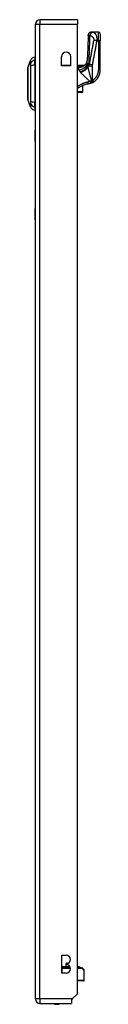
# Model space of a CAD drawing. Header units: inches. Extents: x 11 to 342, y 26 to 169.
# Tile 73 of 77: x 200.74 to 202.35, y 87.52 to 109.46. Entities that reach past the tile are written whole.
import ezdxf

# ---------------------------------------------------------------- set-up
doc = ezdxf.new("R2010")
doc.units = ezdxf.units.IN
doc.header["$MEASUREMENT"] = 0
doc.layers.add('Visible Edges(ANSI)', color=7, linetype='Continuous', lineweight=25)
doc.layers.add('Visible Tangent Edges(ANSI)', color=7, linetype='Continuous', lineweight=25)

msp = doc.modelspace()

# ---------------------------------------------------------------- linework, layer by layer
at = {"layer": 'Visible Edges(ANSI)'}
for p, q in [((200.909, 87.643), (200.909, 109.363)), ((201.843, 109.462), (201.008, 109.462)), ((201.843, 109.462), (201.843, 109.363)), ((201.843, 87.76), (201.843, 109.363)), ((202.162, 109.187), (202.161, 109.187)), ((202.314, 109.187), (202.162, 109.187)), ((202.353, 109.148), (202.353, 108.991)), ((202.353, 108.342), (202.353, 108.991)), ((200.893, 108.628), (200.893, 108.56)), ((201.491, 108.434), (201.491, 108.638)), ((201.694, 108.638), (201.694, 108.434)), ((200.738, 108.395), (200.8, 108.554)), ((200.893, 108.45), (200.893, 108.56)), ((200.893, 108.45), (200.893, 107.626)), ((201.694, 108.434), (201.491, 108.434)), ((201.694, 108.445), (201.515, 108.445)), ((201.997, 108.445), (201.843, 108.445)), ((201.974, 108.428), (201.973, 108.427)), ((201.963, 107.855), (201.963, 107.995)), ((201.843, 107.845), (201.955, 107.845)), ((201.963, 107.855), (201.963, 107.853)), ((200.8, 107.521), (200.738, 107.681)), ((200.893, 107.515), (200.893, 107.626)), ((200.893, 107.515), (200.893, 107.447)), ((200.903, 106.753), (200.903, 107.003)), ((200.909, 107.003), (200.903, 107.003)), ((200.903, 106.753), (200.903, 105.253)), ((200.903, 105.003), (200.903, 105.253)), ((200.903, 105.003), (200.909, 105.003)), ((201.498, 88.219), (201.498, 88.619)), ((201.498, 88.619), (201.593, 88.619)), ((201.587, 88.421), (201.584, 88.362)), ((201.593, 88.429), (201.593, 88.409)), ((201.607, 88.44), (201.638, 88.44)), ((201.537, 88.362), (201.498, 88.362)), ((201.521, 88.344), (201.498, 88.344)), ((201.498, 88.34), (201.498, 88.34)), ((201.498, 88.34), (201.684, 88.34)), ((201.593, 88.219), (201.498, 88.219)), ((201.521, 88.344), (201.683, 88.344)), ((201.539, 88.362), (201.537, 88.362)), ((201.541, 88.362), (201.539, 88.362)), ((201.541, 88.362), (201.558, 88.362)), ((201.559, 88.362), (201.558, 88.362)), ((201.56, 88.362), (201.559, 88.362)), ((201.675, 88.362), (201.56, 88.362)), ((201.886, 88.362), (201.843, 88.362)), ((201.906, 88.344), (201.843, 88.344)), ((201.843, 88.34), (201.939, 88.34)), ((201.892, 88.362), (201.886, 88.362)), ((201.89, 88.354), (201.893, 88.361)), ((201.906, 88.344), (201.914, 88.344)), ((201.953, 88.335), (201.992, 88.295)), ((201.998, 88.065), (201.998, 88.281)), ((201.978, 88.045), (201.843, 88.045)), ((201.843, 87.76), (201.726, 87.643)), ((201.008, 87.544), (201.709, 87.544)), ((201.726, 87.643), (201.709, 87.626)), ((201.709, 87.626), (201.709, 87.544))]:
    msp.add_line(p, q, dxfattribs=at)
at = {"layer": 'Visible Edges(ANSI)', "flags": 128}
for points in [[(202.081, 109.11), (202.073, 108.832), (202.063, 108.554)], [(202.081, 109.11), (202.083, 109.125), (202.088, 109.14), (202.096, 109.153), (202.105, 109.165), (202.117, 109.175), (202.131, 109.182), (202.146, 109.186), (202.161, 109.187)], [(200.738, 108.393), (200.738, 108.393), (200.738, 108.391), (200.738, 108.389), (200.738, 108.386), (200.738, 108.382), (200.738, 108.378), (200.738, 108.372), (200.738, 108.366), (200.738, 108.359), (200.738, 108.351), (200.738, 108.343), (200.738, 108.333), (200.738, 108.323), (200.738, 108.312), (200.738, 108.301), (200.738, 108.289), (200.738, 108.276), (200.738, 108.263), (200.738, 108.249), (200.738, 108.235), (200.738, 108.221), (200.738, 108.205), (200.738, 108.19), (200.738, 108.174), (200.738, 108.157), (200.738, 108.141), (200.738, 108.124), (200.738, 108.107), (200.738, 108.09), (200.738, 108.073), (200.738, 108.055), (200.738, 108.038), (200.738, 108.02), (200.738, 108.003), (200.738, 107.985), (200.738, 107.968), (200.738, 107.951), (200.738, 107.934), (200.738, 107.918), (200.738, 107.902), (200.738, 107.886), (200.738, 107.87), (200.738, 107.855), (200.738, 107.84), (200.738, 107.826), (200.738, 107.812), (200.738, 107.799), (200.738, 107.786), (200.738, 107.774), (200.738, 107.763), (200.738, 107.752), (200.738, 107.743), (200.738, 107.733), (200.738, 107.725), (200.738, 107.717), (200.738, 107.71), (200.738, 107.704), (200.738, 107.698), (200.738, 107.693), (200.738, 107.69), (200.738, 107.687), (200.738, 107.684), (200.738, 107.683), (200.738, 107.683)], [(201.973, 108.427), (201.973, 108.427), (201.973, 108.427), (201.973, 108.427), (201.972, 108.426), (201.972, 108.426), (201.972, 108.426), (201.972, 108.426), (201.971, 108.426), (201.971, 108.426), (201.971, 108.425), (201.97, 108.425), (201.97, 108.425), (201.969, 108.425), (201.969, 108.424), (201.969, 108.424), (201.968, 108.424), (201.968, 108.424), (201.968, 108.424), (201.967, 108.423), (201.967, 108.423), (201.967, 108.423), (201.966, 108.423), (201.966, 108.423), (201.965, 108.423)], [(201.997, 108.445), (201.997, 108.445), (201.997, 108.445), (201.996, 108.445), (201.996, 108.445), (201.996, 108.444), (201.995, 108.444), (201.995, 108.443), (201.994, 108.443), (201.994, 108.442), (201.993, 108.442), (201.992, 108.441), (201.991, 108.44), (201.99, 108.44), (201.989, 108.439), (201.988, 108.438), (201.987, 108.437), (201.985, 108.436), (201.984, 108.435), (201.982, 108.434), (201.981, 108.433), (201.979, 108.432), (201.978, 108.43), (201.976, 108.429), (201.974, 108.428)], [(202.011, 108.45), (202.023, 108.462), (202.034, 108.476), (202.044, 108.491), (202.052, 108.506), (202.057, 108.521), (202.06, 108.534), (202.062, 108.545), (202.063, 108.554)], [(202.089, 108.031), (202.078, 108.029), (202.067, 108.027), (202.056, 108.024), (202.045, 108.022), (202.034, 108.019), (202.023, 108.016), (202.012, 108.013), (202.001, 108.009), (201.991, 108.006), (201.98, 108.002), (201.97, 107.998), (201.959, 107.993), (201.949, 107.989), (201.939, 107.984), (201.929, 107.979), (201.919, 107.974), (201.909, 107.969), (201.899, 107.963), (201.889, 107.958), (201.88, 107.952), (201.87, 107.946), (201.861, 107.94), (201.852, 107.933), (201.843, 107.927)], [(202.17, 108.055), (202.167, 108.054), (202.163, 108.052), (202.16, 108.051), (202.157, 108.05), (202.154, 108.048), (202.15, 108.047), (202.147, 108.046), (202.144, 108.045), (202.14, 108.044), (202.137, 108.042), (202.133, 108.041), (202.13, 108.04), (202.127, 108.039), (202.123, 108.038), (202.12, 108.037), (202.116, 108.036), (202.113, 108.036), (202.11, 108.035), (202.106, 108.034), (202.103, 108.033), (202.099, 108.033), (202.096, 108.032), (202.092, 108.031), (202.089, 108.031)], [(202.17, 108.055), (202.171, 108.056), (202.172, 108.056), (202.173, 108.057), (202.175, 108.058), (202.176, 108.058), (202.177, 108.059), (202.178, 108.059), (202.18, 108.06), (202.181, 108.061), (202.182, 108.061), (202.183, 108.062), (202.184, 108.062), (202.186, 108.063), (202.187, 108.064), (202.188, 108.064), (202.189, 108.065), (202.19, 108.066), (202.192, 108.066), (202.193, 108.067), (202.194, 108.068), (202.195, 108.068), (202.196, 108.069), (202.198, 108.07), (202.199, 108.07)]]:
    msp.add_lwpolyline(points, dxfattribs=at)
at = {"layer": 'Visible Edges(ANSI)'}
for centre, radius, start, end in [((201.008, 109.363), 0.099, 90, 180), ((202.314, 109.148), 0.0394, 0, 90), ((200.91, 108.512), 0.118, 98.6009, 158.7495), ((200.885, 108.569), 0.0394, 53.1301, 78.463), ((201.593, 108.638), 0.102, 0, 180), ((200.743, 108.393), 0.00492, 158.7495, 179.7912), ((201.515, 108.425), 0.0197, 90, 152.6345), ((201.904, 108.619), 0.197, 298.1462, 307.2505), ((202.038, 108.342), 0.315, 300.5805, 0), ((201.955, 107.853), 0.00787, 270, 0), ((200.743, 107.683), 0.00492, 180.2088, 201.2505), ((200.91, 107.564), 0.118, 201.2505, 261.3991), ((200.885, 107.506), 0.0394, 281.537, 306.8699), ((201.607, 88.42), 0.02, 90, 177.5), ((201.593, 88.524), 0.095, 270, 90), ((201.593, 88.314), 0.095, 270, 90), ((201.898, 88.352), 0.00787, 160, 270), ((201.892, 88.361), 0.000394, 340, 90), ((201.914, 88.34), 0.00394, 10.0205, 90), ((201.939, 88.321), 0.0197, 45, 90), ((201.978, 88.281), 0.0197, 0, 45), ((201.978, 88.065), 0.0197, 270, 0), ((201.008, 87.643), 0.099, 180, 270), ((201.386, 87.712), 0.188, 243.6372, 296.3628)]:
    msp.add_arc(centre, radius, start, end, dxfattribs=at)
at = {"layer": 'Visible Tangent Edges(ANSI)'}
for p, q in [((200.909, 109.363), (201.008, 109.363)), ((201.008, 109.462), (201.008, 109.363)), ((201.008, 109.363), (201.843, 109.363)), ((201.008, 87.643), (201.008, 109.363)), ((202.314, 108.991), (202.314, 109.187)), ((202.282, 108.991), (202.314, 108.991)), ((202.353, 108.991), (202.314, 108.991)), ((202.314, 108.991), (202.314, 108.342)), ((200.8, 108.554), (200.738, 108.395)), ((201.515, 108.445), (201.515, 108.434)), ((201.896, 108.432), (201.843, 108.432)), ((201.843, 108.413), (201.896, 108.413)), ((201.873, 108.412), (201.843, 108.412)), ((201.843, 108.402), (201.873, 108.402)), ((201.873, 108.402), (201.873, 108.412)), ((201.896, 108.432), (201.896, 108.413)), ((201.949, 108.416), (201.947, 108.421)), ((202.078, 108.432), (202.076, 108.432)), ((202.078, 108.421), (202.078, 108.432)), ((202.179, 108.424), (202.081, 108.424)), ((202.081, 108.424), (202.081, 108.415)), ((202.181, 108.453), (202.107, 108.467)), ((202.179, 108.104), (202.179, 108.424)), ((202.353, 108.342), (202.314, 108.342)), ((201.955, 107.992), (201.955, 107.851)), ((202.179, 108.104), (202.199, 108.07)), ((201.955, 107.851), (201.843, 107.851)), ((201.955, 107.845), (201.955, 107.851)), ((200.903, 106.753), (200.909, 106.753)), ((200.909, 105.253), (200.903, 105.253)), ((201.593, 88.421), (201.587, 88.421)), ((201.498, 88.361), (201.537, 88.361)), ((201.544, 88.354), (201.498, 88.354)), ((201.498, 88.321), (201.498, 88.34)), ((201.498, 88.321), (201.498, 88.219)), ((201.687, 88.321), (201.498, 88.321)), ((201.498, 88.321), (201.498, 88.321)), ((201.541, 88.362), (201.544, 88.354)), ((201.544, 88.354), (201.679, 88.354)), ((201.558, 88.362), (201.559, 88.361)), ((201.675, 88.361), (201.559, 88.361)), ((201.843, 88.361), (201.886, 88.361)), ((201.884, 88.354), (201.843, 88.354)), ((201.957, 88.321), (201.843, 88.321)), ((201.886, 88.361), (201.884, 88.354)), ((201.884, 88.354), (201.89, 88.354)), ((201.893, 88.361), (201.886, 88.361)), ((201.998, 88.281), (201.957, 88.321)), ((201.843, 88.065), (201.998, 88.065)), ((201.008, 87.643), (200.909, 87.643)), ((201.008, 87.643), (201.008, 87.544)), ((201.726, 87.643), (201.008, 87.643))]:
    msp.add_line(p, q, dxfattribs=at)
at = {"layer": 'Visible Tangent Edges(ANSI)', "flags": 128}
for points in [[(202.081, 109.11), (202.081, 109.11), (202.081, 109.11), (202.081, 109.11), (202.081, 109.111), (202.082, 109.111), (202.082, 109.111), (202.082, 109.111), (202.082, 109.111), (202.082, 109.111), (202.082, 109.111), (202.082, 109.111), (202.082, 109.111), (202.082, 109.111), (202.082, 109.111), (202.082, 109.111), (202.082, 109.111), (202.082, 109.111), (202.082, 109.111), (202.083, 109.111), (202.083, 109.111), (202.083, 109.111), (202.083, 109.111), (202.083, 109.112), (202.083, 109.112)], [(202.162, 109.187), (202.157, 109.187), (202.153, 109.187), (202.148, 109.186), (202.144, 109.185), (202.139, 109.184), (202.134, 109.182), (202.13, 109.18), (202.125, 109.178), (202.121, 109.175), (202.116, 109.172), (202.112, 109.169), (202.108, 109.165), (202.104, 109.162), (202.101, 109.158), (202.098, 109.153), (202.095, 109.149), (202.092, 109.144), (202.09, 109.14), (202.088, 109.135), (202.087, 109.13), (202.085, 109.126), (202.084, 109.121), (202.084, 109.116), (202.083, 109.112)], [(202.083, 109.112), (202.084, 109.112), (202.085, 109.112), (202.086, 109.112), (202.087, 109.112), (202.088, 109.112), (202.089, 109.112), (202.09, 109.113), (202.092, 109.113), (202.093, 109.113), (202.095, 109.113), (202.097, 109.113), (202.099, 109.113), (202.101, 109.113), (202.102, 109.113), (202.104, 109.113), (202.106, 109.113), (202.108, 109.113), (202.11, 109.113), (202.113, 109.112), (202.115, 109.112), (202.117, 109.112), (202.12, 109.112), (202.122, 109.112), (202.125, 109.112)], [(202.103, 108.485), (202.104, 108.511), (202.105, 108.537), (202.106, 108.563), (202.107, 108.589), (202.108, 108.615), (202.109, 108.642), (202.11, 108.668), (202.111, 108.694), (202.112, 108.72), (202.113, 108.746), (202.114, 108.772), (202.115, 108.798), (202.116, 108.825), (202.117, 108.851), (202.117, 108.877), (202.118, 108.903), (202.119, 108.929), (202.12, 108.955), (202.121, 108.981), (202.122, 109.007), (202.122, 109.034), (202.123, 109.06), (202.124, 109.086), (202.125, 109.112)], [(202.177, 109.184), (202.175, 109.183), (202.173, 109.182), (202.17, 109.181), (202.168, 109.18), (202.165, 109.178), (202.162, 109.176), (202.16, 109.174), (202.157, 109.171), (202.155, 109.169), (202.152, 109.166), (202.15, 109.163), (202.147, 109.159), (202.145, 109.156), (202.142, 109.152), (202.14, 109.149), (202.138, 109.145), (202.136, 109.141), (202.134, 109.137), (202.132, 109.133), (202.13, 109.128), (202.129, 109.124), (202.127, 109.12), (202.126, 109.116), (202.125, 109.112)], [(202.125, 109.112), (202.13, 109.11), (202.135, 109.108), (202.14, 109.105), (202.145, 109.103), (202.15, 109.1), (202.155, 109.097), (202.16, 109.094), (202.165, 109.091), (202.169, 109.087), (202.173, 109.084), (202.178, 109.08), (202.182, 109.076), (202.186, 109.071), (202.19, 109.067), (202.193, 109.062), (202.197, 109.057), (202.2, 109.051), (202.203, 109.046), (202.205, 109.039), (202.207, 109.033), (202.208, 109.026), (202.208, 109.019), (202.208, 109.012), (202.207, 109.005)], [(202.177, 109.184), (202.177, 109.184), (202.176, 109.184), (202.175, 109.185), (202.174, 109.185), (202.173, 109.185), (202.172, 109.185), (202.172, 109.185), (202.171, 109.186), (202.17, 109.186), (202.17, 109.186), (202.169, 109.186), (202.168, 109.186), (202.167, 109.186), (202.167, 109.187), (202.166, 109.187), (202.166, 109.187), (202.165, 109.187), (202.164, 109.187), (202.164, 109.187), (202.163, 109.187), (202.163, 109.187), (202.163, 109.187), (202.162, 109.187), (202.162, 109.187)], [(202.282, 108.991), (202.282, 109.009), (202.282, 109.026), (202.281, 109.044), (202.28, 109.06), (202.277, 109.075), (202.274, 109.089), (202.27, 109.101), (202.266, 109.112), (202.262, 109.121), (202.257, 109.13), (202.253, 109.138), (202.247, 109.144), (202.242, 109.15), (202.237, 109.156), (202.231, 109.16), (202.225, 109.164), (202.22, 109.168), (202.214, 109.171), (202.208, 109.174), (202.202, 109.177), (202.196, 109.179), (202.19, 109.181), (202.184, 109.183), (202.177, 109.184)], [(202.207, 109.005), (202.203, 108.982), (202.199, 108.96), (202.194, 108.937), (202.19, 108.915), (202.186, 108.893), (202.182, 108.87), (202.178, 108.848), (202.174, 108.825), (202.169, 108.803), (202.165, 108.781), (202.161, 108.758), (202.157, 108.736), (202.153, 108.713), (202.148, 108.691), (202.144, 108.669), (202.14, 108.646), (202.136, 108.624), (202.132, 108.601), (202.127, 108.579), (202.123, 108.557), (202.119, 108.534), (202.115, 108.512), (202.111, 108.489), (202.107, 108.467)], [(202.181, 108.453), (202.185, 108.476), (202.189, 108.498), (202.194, 108.52), (202.198, 108.543), (202.202, 108.565), (202.206, 108.588), (202.21, 108.61), (202.215, 108.632), (202.219, 108.655), (202.223, 108.677), (202.227, 108.7), (202.231, 108.722), (202.236, 108.744), (202.24, 108.767), (202.244, 108.789), (202.248, 108.811), (202.252, 108.834), (202.256, 108.856), (202.261, 108.879), (202.265, 108.901), (202.269, 108.923), (202.273, 108.946), (202.277, 108.968), (202.282, 108.991)], [(202.282, 108.991), (202.278, 108.991), (202.275, 108.992), (202.272, 108.992), (202.268, 108.993), (202.265, 108.994), (202.262, 108.994), (202.258, 108.995), (202.255, 108.995), (202.252, 108.996), (202.248, 108.997), (202.245, 108.997), (202.242, 108.998), (202.239, 108.998), (202.236, 108.999), (202.232, 109), (202.229, 109), (202.226, 109.001), (202.223, 109.001), (202.221, 109.002), (202.218, 109.002), (202.215, 109.003), (202.212, 109.004), (202.21, 109.004), (202.207, 109.005)], [(200.738, 108.313), (200.738, 108.319), (200.738, 108.325), (200.738, 108.331), (200.738, 108.337), (200.738, 108.342), (200.738, 108.348), (200.738, 108.353), (200.738, 108.357), (200.738, 108.362), (200.738, 108.366), (200.738, 108.37), (200.738, 108.374), (200.738, 108.377), (200.738, 108.38), (200.738, 108.383), (200.738, 108.385), (200.738, 108.388), (200.738, 108.389), (200.738, 108.391), (200.738, 108.392), (200.738, 108.393), (200.738, 108.394), (200.738, 108.395), (200.738, 108.395)], [(200.8, 108.554), (200.8, 108.554), (200.8, 108.554), (200.8, 108.553), (200.8, 108.552), (200.8, 108.551), (200.8, 108.55), (200.8, 108.548), (200.8, 108.546), (200.8, 108.544), (200.8, 108.541), (200.8, 108.538), (200.8, 108.535), (200.8, 108.532), (200.8, 108.528), (200.799, 108.525), (200.799, 108.52), (200.799, 108.516), (200.799, 108.512), (200.799, 108.507), (200.799, 108.502), (200.799, 108.497), (200.799, 108.492), (200.799, 108.486), (200.799, 108.478)], [(200.799, 108.478), (200.799, 108.476), (200.799, 108.475), (200.799, 108.474), (200.799, 108.472), (200.799, 108.47), (200.799, 108.469), (200.799, 108.467), (200.799, 108.465), (200.799, 108.463), (200.799, 108.461), (200.799, 108.459), (200.799, 108.457), (200.799, 108.454), (200.799, 108.452), (200.799, 108.45), (200.799, 108.447), (200.799, 108.445), (200.799, 108.443), (200.799, 108.44), (200.799, 108.437), (200.799, 108.435), (200.799, 108.432), (200.799, 108.429), (200.799, 108.426)], [(200.799, 108.426), (200.799, 108.393), (200.799, 108.362), (200.799, 108.33), (200.799, 108.299), (200.8, 108.267), (200.8, 108.234), (200.8, 108.202), (200.8, 108.169), (200.8, 108.137), (200.8, 108.104), (200.8, 108.071), (200.8, 108.038), (200.8, 108.005), (200.8, 107.972), (200.8, 107.939), (200.8, 107.906), (200.8, 107.873), (200.8, 107.841), (200.8, 107.809), (200.799, 107.777), (200.799, 107.745), (200.799, 107.714), (200.799, 107.683), (200.799, 107.649)], [(201.873, 108.402), (201.872, 108.4), (201.871, 108.399), (201.869, 108.397), (201.868, 108.395), (201.868, 108.393), (201.867, 108.39), (201.866, 108.388), (201.866, 108.386), (201.866, 108.383), (201.866, 108.381), (201.866, 108.379), (201.866, 108.376), (201.867, 108.373), (201.867, 108.371), (201.868, 108.368), (201.869, 108.365), (201.87, 108.362), (201.871, 108.359), (201.872, 108.356), (201.873, 108.353), (201.875, 108.35), (201.876, 108.346), (201.878, 108.343), (201.879, 108.34)], [(201.873, 108.402), (201.877, 108.402), (201.88, 108.402), (201.883, 108.402), (201.886, 108.403), (201.89, 108.403), (201.893, 108.403), (201.896, 108.403), (201.899, 108.404), (201.902, 108.404), (201.905, 108.405), (201.909, 108.405), (201.912, 108.406), (201.915, 108.406), (201.918, 108.407), (201.921, 108.408), (201.924, 108.408), (201.927, 108.409), (201.93, 108.41), (201.933, 108.411), (201.937, 108.412), (201.94, 108.413), (201.943, 108.414), (201.946, 108.415), (201.949, 108.416)], [(201.896, 108.413), (201.895, 108.413), (201.894, 108.413), (201.893, 108.413), (201.892, 108.412), (201.891, 108.412), (201.89, 108.412), (201.889, 108.412), (201.888, 108.412), (201.888, 108.412), (201.887, 108.412), (201.886, 108.412), (201.885, 108.412), (201.884, 108.412), (201.883, 108.412), (201.882, 108.412), (201.881, 108.412), (201.88, 108.412), (201.879, 108.412), (201.878, 108.412), (201.877, 108.412), (201.876, 108.412), (201.875, 108.412), (201.874, 108.412), (201.873, 108.412)], [(201.95, 108.431), (201.948, 108.431), (201.946, 108.431), (201.943, 108.431), (201.941, 108.431), (201.939, 108.431), (201.937, 108.431), (201.934, 108.432), (201.932, 108.432), (201.93, 108.432), (201.928, 108.432), (201.925, 108.432), (201.923, 108.432), (201.921, 108.432), (201.919, 108.432), (201.916, 108.432), (201.914, 108.432), (201.912, 108.432), (201.909, 108.432), (201.907, 108.432), (201.905, 108.432), (201.903, 108.432), (201.9, 108.432), (201.898, 108.432), (201.896, 108.432)], [(201.896, 108.413), (201.898, 108.413), (201.9, 108.413), (201.903, 108.413), (201.905, 108.414), (201.907, 108.414), (201.909, 108.414), (201.911, 108.414), (201.914, 108.415), (201.916, 108.415), (201.918, 108.415), (201.92, 108.416), (201.922, 108.416), (201.924, 108.416), (201.926, 108.417), (201.929, 108.417), (201.931, 108.417), (201.933, 108.418), (201.935, 108.418), (201.937, 108.419), (201.939, 108.419), (201.941, 108.419), (201.943, 108.42), (201.945, 108.42), (201.947, 108.421)], [(201.947, 108.421), (201.948, 108.421), (201.95, 108.421), (201.951, 108.421), (201.952, 108.422), (201.954, 108.422), (201.955, 108.422), (201.956, 108.422), (201.957, 108.423), (201.959, 108.423), (201.96, 108.423), (201.961, 108.423), (201.962, 108.424), (201.963, 108.424), (201.964, 108.424), (201.965, 108.424), (201.966, 108.424), (201.966, 108.424), (201.967, 108.424), (201.967, 108.424), (201.967, 108.424), (201.967, 108.423), (201.966, 108.423), (201.966, 108.423), (201.965, 108.423)], [(201.949, 108.416), (201.949, 108.416), (201.95, 108.416), (201.951, 108.416), (201.951, 108.417), (201.952, 108.417), (201.953, 108.417), (201.954, 108.418), (201.954, 108.418), (201.955, 108.418), (201.956, 108.418), (201.956, 108.419), (201.957, 108.419), (201.958, 108.419), (201.958, 108.419), (201.959, 108.42), (201.96, 108.42), (201.961, 108.42), (201.961, 108.421), (201.962, 108.421), (201.963, 108.421), (201.963, 108.422), (201.964, 108.422), (201.965, 108.422), (201.965, 108.423)], [(201.973, 108.427), (201.973, 108.427), (201.972, 108.428), (201.971, 108.428), (201.971, 108.428), (201.97, 108.428), (201.969, 108.429), (201.968, 108.429), (201.967, 108.429), (201.966, 108.429), (201.965, 108.429), (201.964, 108.43), (201.963, 108.43), (201.962, 108.43), (201.961, 108.43), (201.96, 108.43), (201.959, 108.43), (201.958, 108.43), (201.957, 108.43), (201.956, 108.431), (201.954, 108.431), (201.953, 108.431), (201.952, 108.431), (201.951, 108.431), (201.95, 108.431)], [(202.066, 108.48), (202.065, 108.483), (202.065, 108.487), (202.065, 108.49), (202.065, 108.493), (202.064, 108.497), (202.064, 108.5), (202.064, 108.503), (202.064, 108.507), (202.063, 108.51), (202.063, 108.513), (202.063, 108.516), (202.063, 108.519), (202.063, 108.523), (202.063, 108.526), (202.063, 108.529), (202.062, 108.532), (202.062, 108.535), (202.062, 108.537), (202.062, 108.54), (202.062, 108.543), (202.062, 108.546), (202.062, 108.549), (202.063, 108.551), (202.063, 108.554)], [(202.076, 108.432), (202.075, 108.434), (202.075, 108.436), (202.074, 108.438), (202.074, 108.44), (202.073, 108.441), (202.072, 108.443), (202.072, 108.445), (202.072, 108.447), (202.071, 108.449), (202.071, 108.451), (202.07, 108.453), (202.07, 108.455), (202.069, 108.457), (202.069, 108.459), (202.069, 108.461), (202.068, 108.463), (202.068, 108.465), (202.067, 108.467), (202.067, 108.469), (202.067, 108.471), (202.067, 108.473), (202.066, 108.476), (202.066, 108.478), (202.066, 108.48)], [(202.078, 108.421), (202.078, 108.421), (202.078, 108.422), (202.078, 108.422), (202.078, 108.423), (202.078, 108.423), (202.078, 108.424), (202.077, 108.424), (202.077, 108.425), (202.077, 108.425), (202.077, 108.426), (202.077, 108.426), (202.077, 108.426), (202.077, 108.427), (202.077, 108.427), (202.077, 108.428), (202.077, 108.428), (202.076, 108.429), (202.076, 108.429), (202.076, 108.43), (202.076, 108.43), (202.076, 108.431), (202.076, 108.431), (202.076, 108.432), (202.076, 108.432)], [(202.078, 108.432), (202.079, 108.435), (202.08, 108.437), (202.081, 108.439), (202.082, 108.441), (202.083, 108.444), (202.084, 108.446), (202.085, 108.448), (202.086, 108.451), (202.087, 108.453), (202.088, 108.455), (202.089, 108.457), (202.09, 108.459), (202.091, 108.462), (202.092, 108.464), (202.093, 108.466), (202.094, 108.468), (202.095, 108.47), (202.096, 108.472), (202.097, 108.474), (202.099, 108.476), (202.1, 108.479), (202.101, 108.481), (202.102, 108.483), (202.103, 108.485)], [(202.081, 108.415), (202.081, 108.415), (202.08, 108.415), (202.08, 108.416), (202.08, 108.416), (202.08, 108.416), (202.08, 108.416), (202.08, 108.417), (202.08, 108.417), (202.08, 108.417), (202.08, 108.417), (202.08, 108.418), (202.079, 108.418), (202.079, 108.418), (202.079, 108.418), (202.079, 108.419), (202.079, 108.419), (202.079, 108.419), (202.079, 108.419), (202.079, 108.42), (202.079, 108.42), (202.078, 108.42), (202.078, 108.42), (202.078, 108.421), (202.078, 108.421)], [(202.107, 108.467), (202.105, 108.465), (202.104, 108.463), (202.102, 108.462), (202.101, 108.46), (202.099, 108.458), (202.098, 108.456), (202.097, 108.454), (202.096, 108.453), (202.095, 108.451), (202.093, 108.449), (202.092, 108.447), (202.091, 108.445), (202.09, 108.444), (202.089, 108.442), (202.088, 108.44), (202.087, 108.438), (202.086, 108.437), (202.085, 108.435), (202.085, 108.433), (202.084, 108.431), (202.083, 108.429), (202.082, 108.428), (202.081, 108.426), (202.081, 108.424)], [(202.159, 108.109), (202.155, 108.123), (202.152, 108.136), (202.148, 108.149), (202.144, 108.163), (202.141, 108.176), (202.137, 108.189), (202.134, 108.202), (202.13, 108.215), (202.127, 108.228), (202.123, 108.241), (202.12, 108.254), (202.116, 108.267), (202.113, 108.28), (202.11, 108.293), (202.107, 108.306), (202.103, 108.318), (202.1, 108.331), (202.097, 108.343), (202.094, 108.355), (202.091, 108.368), (202.089, 108.38), (202.086, 108.391), (202.083, 108.403), (202.081, 108.415)], [(202.179, 108.424), (202.179, 108.425), (202.179, 108.426), (202.179, 108.428), (202.179, 108.429), (202.179, 108.43), (202.179, 108.431), (202.179, 108.432), (202.179, 108.434), (202.179, 108.435), (202.179, 108.436), (202.179, 108.437), (202.179, 108.439), (202.179, 108.44), (202.179, 108.441), (202.18, 108.442), (202.18, 108.443), (202.18, 108.445), (202.18, 108.446), (202.18, 108.447), (202.18, 108.448), (202.18, 108.449), (202.181, 108.451), (202.181, 108.452), (202.181, 108.453)], [(200.738, 108.265), (200.738, 108.268), (200.738, 108.27), (200.738, 108.272), (200.738, 108.274), (200.738, 108.276), (200.738, 108.278), (200.738, 108.28), (200.738, 108.282), (200.738, 108.284), (200.738, 108.286), (200.738, 108.288), (200.738, 108.29), (200.738, 108.292), (200.738, 108.294), (200.738, 108.296), (200.738, 108.298), (200.738, 108.3), (200.738, 108.302), (200.738, 108.303), (200.738, 108.305), (200.738, 108.307), (200.738, 108.309), (200.738, 108.311), (200.738, 108.313)], [(200.738, 107.81), (200.738, 107.826), (200.738, 107.843), (200.738, 107.861), (200.738, 107.879), (200.738, 107.898), (200.738, 107.917), (200.738, 107.936), (200.738, 107.956), (200.738, 107.976), (200.738, 107.997), (200.738, 108.017), (200.738, 108.038), (200.738, 108.059), (200.738, 108.079), (200.738, 108.099), (200.738, 108.12), (200.738, 108.14), (200.738, 108.159), (200.738, 108.178), (200.738, 108.197), (200.738, 108.215), (200.738, 108.233), (200.738, 108.249), (200.738, 108.265)], [(201.879, 108.34), (201.88, 108.338), (201.881, 108.337), (201.882, 108.335), (201.883, 108.333), (201.884, 108.332), (201.885, 108.33), (201.886, 108.328), (201.887, 108.327), (201.888, 108.325), (201.889, 108.323), (201.89, 108.322), (201.891, 108.32), (201.892, 108.318), (201.894, 108.316), (201.895, 108.315), (201.896, 108.313), (201.898, 108.311), (201.899, 108.309), (201.9, 108.307), (201.902, 108.306), (201.903, 108.304), (201.905, 108.302), (201.906, 108.3), (201.908, 108.299)], [(201.908, 108.299), (201.908, 108.298), (201.908, 108.298), (201.908, 108.298), (201.909, 108.297), (201.909, 108.297), (201.909, 108.297), (201.909, 108.296), (201.91, 108.296), (201.91, 108.296), (201.91, 108.295), (201.91, 108.295), (201.911, 108.295), (201.911, 108.294), (201.911, 108.294), (201.912, 108.294), (201.912, 108.294), (201.912, 108.293), (201.912, 108.293), (201.913, 108.293), (201.913, 108.292), (201.913, 108.292), (201.913, 108.292), (201.914, 108.291), (201.914, 108.291)], [(201.914, 108.291), (201.914, 108.291), (201.914, 108.291), (201.914, 108.29), (201.915, 108.29), (201.915, 108.29), (201.915, 108.29), (201.915, 108.29), (201.915, 108.29), (201.915, 108.29), (201.915, 108.289), (201.916, 108.289), (201.916, 108.289), (201.916, 108.289), (201.916, 108.289), (201.916, 108.289), (201.916, 108.288), (201.916, 108.288), (201.917, 108.288), (201.917, 108.288), (201.917, 108.288), (201.917, 108.288), (201.917, 108.287), (201.917, 108.287), (201.917, 108.287)], [(201.917, 108.287), (201.924, 108.279), (201.931, 108.272), (201.939, 108.264), (201.946, 108.256), (201.954, 108.248), (201.962, 108.24), (201.97, 108.231), (201.978, 108.223), (201.987, 108.215), (201.995, 108.206), (202.004, 108.198), (202.013, 108.19), (202.022, 108.181), (202.031, 108.172), (202.04, 108.164), (202.049, 108.155), (202.059, 108.146), (202.068, 108.138), (202.078, 108.129), (202.087, 108.12), (202.097, 108.111), (202.107, 108.103), (202.116, 108.094), (202.126, 108.085)], [(202.082, 108.073), (202.072, 108.071), (202.061, 108.069), (202.051, 108.066), (202.04, 108.064), (202.029, 108.061), (202.019, 108.058), (202.009, 108.054), (201.998, 108.051), (201.988, 108.047), (201.978, 108.043), (201.967, 108.039), (201.957, 108.035), (201.947, 108.03), (201.937, 108.026), (201.927, 108.021), (201.918, 108.015), (201.908, 108.01), (201.898, 108.005), (201.889, 107.999), (201.879, 107.993), (201.87, 107.987), (201.861, 107.981), (201.852, 107.974), (201.843, 107.968)], [(202.126, 108.085), (202.124, 108.084), (202.123, 108.084), (202.121, 108.083), (202.119, 108.083), (202.117, 108.082), (202.115, 108.081), (202.114, 108.081), (202.112, 108.08), (202.11, 108.08), (202.108, 108.079), (202.106, 108.079), (202.105, 108.078), (202.103, 108.078), (202.101, 108.077), (202.099, 108.077), (202.097, 108.076), (202.095, 108.076), (202.094, 108.075), (202.092, 108.075), (202.09, 108.075), (202.088, 108.074), (202.086, 108.074), (202.084, 108.073), (202.082, 108.073)], [(202.089, 108.031), (202.089, 108.031), (202.089, 108.031), (202.089, 108.031), (202.089, 108.032), (202.089, 108.033), (202.088, 108.034), (202.088, 108.035), (202.088, 108.036), (202.088, 108.038), (202.088, 108.039), (202.087, 108.041), (202.087, 108.043), (202.087, 108.046), (202.086, 108.048), (202.086, 108.05), (202.086, 108.053), (202.085, 108.055), (202.085, 108.058), (202.085, 108.061), (202.084, 108.063), (202.084, 108.066), (202.083, 108.068), (202.083, 108.071), (202.082, 108.073)], [(202.126, 108.085), (202.126, 108.085), (202.126, 108.085), (202.127, 108.085), (202.127, 108.085), (202.127, 108.085), (202.127, 108.085), (202.127, 108.085), (202.127, 108.085), (202.128, 108.085), (202.128, 108.085), (202.128, 108.085), (202.128, 108.085), (202.128, 108.085), (202.128, 108.085), (202.128, 108.084), (202.128, 108.084), (202.128, 108.084), (202.129, 108.084), (202.129, 108.084), (202.129, 108.084), (202.129, 108.084), (202.129, 108.084), (202.129, 108.084), (202.129, 108.084)], [(202.129, 108.084), (202.131, 108.082), (202.133, 108.08), (202.135, 108.077), (202.137, 108.075), (202.138, 108.073), (202.14, 108.071), (202.142, 108.069), (202.144, 108.067), (202.146, 108.065), (202.148, 108.064), (202.149, 108.062), (202.151, 108.061), (202.153, 108.059), (202.155, 108.058), (202.156, 108.057), (202.158, 108.056), (202.159, 108.055), (202.161, 108.055), (202.162, 108.054), (202.164, 108.054), (202.165, 108.054), (202.167, 108.054), (202.168, 108.055), (202.17, 108.055)], [(202.161, 108.098), (202.161, 108.098), (202.161, 108.099), (202.161, 108.099), (202.161, 108.1), (202.161, 108.1), (202.161, 108.101), (202.161, 108.101), (202.161, 108.102), (202.161, 108.102), (202.161, 108.103), (202.16, 108.103), (202.16, 108.104), (202.16, 108.104), (202.16, 108.105), (202.16, 108.105), (202.16, 108.106), (202.16, 108.106), (202.16, 108.107), (202.16, 108.107), (202.159, 108.108), (202.159, 108.108), (202.159, 108.108), (202.159, 108.109), (202.159, 108.109)], [(202.179, 108.104), (202.178, 108.104), (202.177, 108.104), (202.177, 108.103), (202.176, 108.103), (202.175, 108.103), (202.174, 108.103), (202.174, 108.102), (202.173, 108.102), (202.172, 108.102), (202.172, 108.102), (202.171, 108.101), (202.17, 108.101), (202.169, 108.101), (202.169, 108.101), (202.168, 108.1), (202.167, 108.1), (202.167, 108.1), (202.166, 108.099), (202.165, 108.099), (202.164, 108.099), (202.164, 108.099), (202.163, 108.098), (202.162, 108.098), (202.161, 108.098)], [(202.17, 108.055), (202.171, 108.056), (202.171, 108.056), (202.172, 108.057), (202.172, 108.058), (202.172, 108.059), (202.172, 108.06), (202.172, 108.061), (202.172, 108.063), (202.172, 108.064), (202.171, 108.066), (202.171, 108.067), (202.17, 108.069), (202.17, 108.071), (202.169, 108.073), (202.168, 108.076), (202.168, 108.078), (202.167, 108.08), (202.166, 108.083), (202.166, 108.085), (202.165, 108.088), (202.164, 108.09), (202.163, 108.093), (202.162, 108.095), (202.161, 108.098)], [(200.738, 107.763), (200.738, 107.765), (200.738, 107.767), (200.738, 107.769), (200.738, 107.771), (200.738, 107.772), (200.738, 107.774), (200.738, 107.776), (200.738, 107.778), (200.738, 107.78), (200.738, 107.782), (200.738, 107.784), (200.738, 107.786), (200.738, 107.788), (200.738, 107.79), (200.738, 107.792), (200.738, 107.794), (200.738, 107.796), (200.738, 107.798), (200.738, 107.8), (200.738, 107.802), (200.738, 107.804), (200.738, 107.806), (200.738, 107.808), (200.738, 107.81)], [(200.738, 107.681), (200.738, 107.681), (200.738, 107.682), (200.738, 107.682), (200.738, 107.683), (200.738, 107.685), (200.738, 107.686), (200.738, 107.688), (200.738, 107.691), (200.738, 107.693), (200.738, 107.696), (200.738, 107.699), (200.738, 107.702), (200.738, 107.706), (200.738, 107.71), (200.738, 107.714), (200.738, 107.719), (200.738, 107.723), (200.738, 107.728), (200.738, 107.733), (200.738, 107.739), (200.738, 107.745), (200.738, 107.751), (200.738, 107.757), (200.738, 107.763)], [(200.799, 107.649), (200.799, 107.647), (200.799, 107.644), (200.799, 107.641), (200.799, 107.638), (200.799, 107.636), (200.799, 107.633), (200.799, 107.631), (200.799, 107.628), (200.799, 107.626), (200.799, 107.624), (200.799, 107.621), (200.799, 107.619), (200.799, 107.617), (200.799, 107.615), (200.799, 107.613), (200.799, 107.611), (200.799, 107.609), (200.799, 107.607), (200.799, 107.606), (200.799, 107.604), (200.799, 107.602), (200.799, 107.601), (200.799, 107.599), (200.799, 107.598)], [(200.799, 107.598), (200.799, 107.59), (200.799, 107.584), (200.799, 107.579), (200.799, 107.574), (200.799, 107.569), (200.799, 107.564), (200.799, 107.56), (200.799, 107.555), (200.799, 107.551), (200.8, 107.547), (200.8, 107.544), (200.8, 107.541), (200.8, 107.538), (200.8, 107.535), (200.8, 107.532), (200.8, 107.53), (200.8, 107.528), (200.8, 107.526), (200.8, 107.525), (200.8, 107.524), (200.8, 107.523), (200.8, 107.522), (200.8, 107.521), (200.8, 107.521)], [(201.537, 88.361), (201.537, 88.361), (201.537, 88.361), (201.537, 88.361), (201.537, 88.361), (201.537, 88.361), (201.537, 88.361), (201.537, 88.361), (201.538, 88.361), (201.538, 88.361), (201.538, 88.361), (201.538, 88.361), (201.538, 88.361), (201.538, 88.361), (201.538, 88.361), (201.538, 88.361), (201.538, 88.361), (201.538, 88.361), (201.539, 88.361), (201.539, 88.361), (201.539, 88.361), (201.539, 88.362), (201.539, 88.362), (201.539, 88.362), (201.539, 88.362)], [(201.559, 88.361), (201.559, 88.361), (201.559, 88.361), (201.559, 88.361), (201.559, 88.361), (201.559, 88.361), (201.559, 88.361), (201.559, 88.361), (201.559, 88.361), (201.559, 88.361), (201.559, 88.361), (201.559, 88.361), (201.559, 88.361), (201.559, 88.361), (201.559, 88.361), (201.559, 88.361), (201.559, 88.361), (201.559, 88.361), (201.559, 88.361), (201.559, 88.361), (201.559, 88.361), (201.559, 88.361), (201.559, 88.361), (201.559, 88.361), (201.559, 88.361)]]:
    msp.add_lwpolyline(points, dxfattribs=at)
at = {"layer": 'Visible Tangent Edges(ANSI)'}
for centre, radius, start, end in [((200.743, 108.393), 0.00492, 158.7495, 179.7912), ((202.038, 108.342), 0.276, 300.5805, 0)]:
    msp.add_arc(centre, radius, start, end, dxfattribs=at)
for centre, major_axis, ratio, start_param, end_param in [((200.913, 108.45), (-0.117, -0.016), 0.948273, 4.754759, 5.892029), ((200.913, 108.412), (-0.118, 0.005), 0.314585, 4.896593, 6.033863), ((201.879, 108.495), (0.186, 0.063), 0.76978, 4.456044, 5.771273), ((201.908, 108.432), (-0.172, -0.096), 0.627605, 1.231527, 2.411005), ((201.914, 108.421), (0.17, 0.099), 0.604176, 4.374903, 5.517504), ((201.917, 108.415), (0.171, 0.098), 0.594817, 4.382906, 5.514832), ((201.95, 108.412), (0.0011, 0.0197), 0.203793, 0.278045, 1.130973), ((201.882, 108.599), (0.129, -0.149), 0.924855, 5.892344, 6.283185), ((202.178, 108.471), (-0.118, 0.005), 0.119705, 5.400993, 5.962795), ((202.573, 111.944), (-0.383, -3.672), 0.123492, 5.999185, 6.006887), ((202.474, 111.963), (-0.28, -3.673), 0.09119, 5.963131, 5.978489), ((202.126, 108.109), (0.159, 0.116), 0.099559, 4.639553, 4.847409), ((202.133, 108.098), (0.181, 0.078), 0.058123, 4.666855, 4.846581), ((201.955, 107.855), (0.00787, 0), 0.489583, 4.712389, 6.283185), ((200.913, 107.664), (-0.118, -0.005), 0.314585, 0.249322, 1.386592), ((200.913, 107.626), (-0.117, 0.016), 0.948273, 0.391156, 1.528426), ((201.521, 88.34), (0, 0.00394), 0.969342, 0, 1.395906), ((201.537, 88.361), (0, 0.000394), 0.969342, 0, 1.919862), ((201.537, 88.352), (0, -0.00787), 0.969342, 0, 1.919862), ((201.56, 88.361), (0, 0.000394), 0.836188, 0, 1.919862), ((201.559, 88.362), (0.00027, 0.000287), 0.557787, 2.145666, 2.482091), ((201.891, 88.352), (0, -0.00787), 0.969342, 4.363323, 6.283185), ((201.886, 88.361), (0, 0.000394), 0.969342, 4.363323, 6.283185), ((201.906, 88.34), (0, 0.00394), 0.969342, 4.887279, 6.283185), ((201.939, 88.321), (0, 0.0197), 0.91745, 4.712389, 6.283185), ((201.939, 88.321), (0.0139, 0.0139), 0.852462, 5.41831, 6.283185)]:
    msp.add_ellipse(centre, major_axis=major_axis, ratio=ratio, start_param=start_param, end_param=end_param, dxfattribs=at)

doc.saveas('drawing.dxf')
